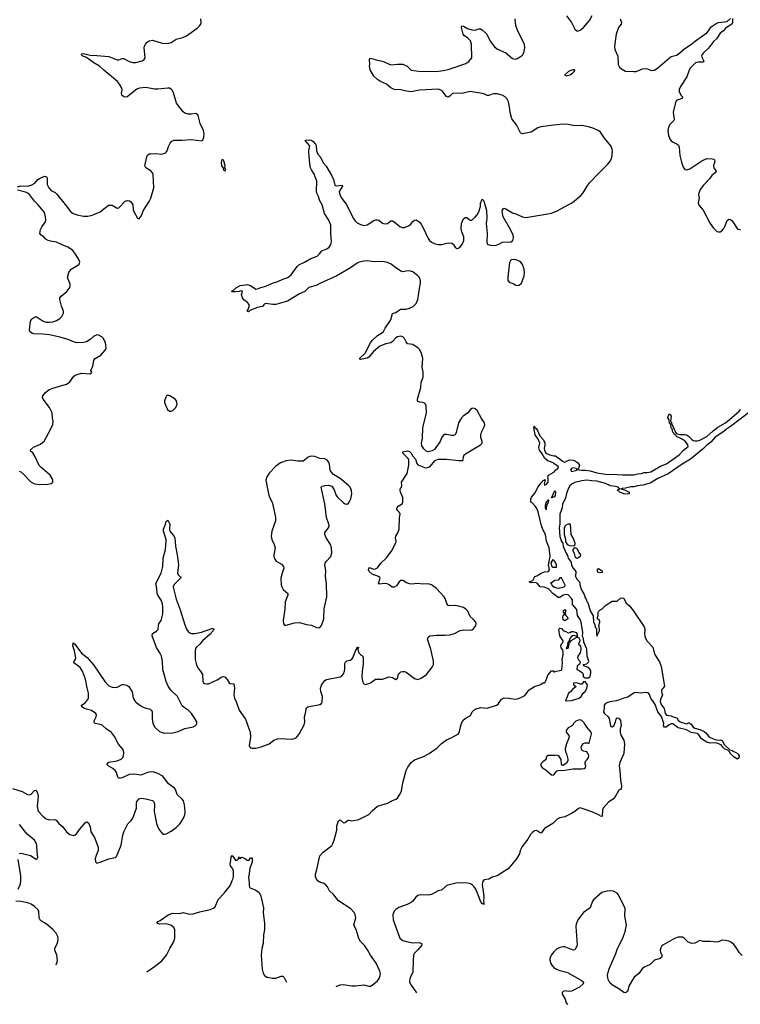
# Model space of a CAD drawing. Header units: inches. Extents: x 1174277 to 1307032, y 522670 to 678486.
# Tile 30 of 121: x 1243676 to 1252207, y 526428 to 538081. Entities that reach past the tile are written whole.
import ezdxf

# ---------------------------------------------------------------- set-up
doc = ezdxf.new("R2010")
doc.units = ezdxf.units.IN
doc.header["$MEASUREMENT"] = 0
for name, color, linetype in [('B2542', 7, 'Continuous'), ('B2543', 7, 'Continuous'), ('B2552', 7, 'Continuous'), ('B2553', 7, 'Continuous')]:
    doc.layers.add(name, color=color, linetype=linetype)

msp = doc.modelspace()

# ---------------------------------------------------------------- linework, layer by layer
at = {"layer": 'B2542', "color": 6}
for points, elevation in [([(1243590, 528982), (1243706, 528946), (1243770, 528912), (1243790, 528907), (1243810, 528917), (1243850, 528958), (1243870, 528963), (1243886, 528926), (1243895, 528890), (1243881, 528770), (1243889, 528730), (1243900, 528710), (1243950, 528655), (1243990, 528623), (1244030, 528612), (1244090, 528615), (1244109, 528609), (1244139, 528570), (1244187, 528530), (1244229, 528469), (1244270, 528438), (1244310, 528425), (1244330, 528429), (1244350, 528447), (1244384, 528496), (1244450, 528576), (1244470, 528587), (1244490, 528575), (1244510, 528530), (1244519, 528470), (1244561, 528401), (1244605, 528290), (1244606, 528250), (1244580, 528190), (1244570, 528150), (1244574, 528113), (1244590, 528097), (1244630, 528109), (1244730, 528150), (1244810, 528167), (1244822, 528178), (1244879, 528310), (1244897, 528430), (1244909, 528471), (1244957, 528563), (1244996, 528604), (1245014, 528630), (1245058, 528750), (1245058, 528810), (1245064, 528830), (1245090, 528859), (1245113, 528867), (1245170, 528861), (1245250, 528841), (1245264, 528824), (1245273, 528790), (1245268, 528710), (1245295, 528570), (1245310, 528525), (1245329, 528490), (1245370, 528444), (1245390, 528441), (1245410, 528446), (1245470, 528478), (1245530, 528521), (1245577, 528570), (1245616, 528630), (1245629, 528670), (1245633, 528710), (1245628, 528790), (1245616, 528836), (1245598, 528858), (1245541, 528910), (1245519, 528970), (1245508, 528988), (1245439, 529039), (1245369, 529130), (1245310, 529160), (1245265, 529175), (1245230, 529180), (1245190, 529172), (1245110, 529141), (1245034, 529154), (1244970, 529149), (1244890, 529110), (1244870, 529104), (1244850, 529104), (1244836, 529116), (1244823, 529170), (1244809, 529190), (1244778, 529218), (1244722, 529250), (1244707, 529267), (1244730, 529293), (1244830, 529309), (1244878, 529330), (1244896, 529350), (1244904, 529370), (1244909, 529410), (1244906, 529430), (1244895, 529450), (1244847, 529507), (1244798, 529598), (1244764, 529644), (1244699, 529690), (1244652, 529732), (1244630, 529741), (1244571, 529751), (1244561, 529761), (1244556, 529770), (1244560, 529790), (1244581, 529830), (1244586, 529850), (1244576, 529870), (1244524, 529904), (1244443, 529930), (1244412, 529950), (1244409, 529970), (1244450, 529997), (1244453, 530000)], 700), ([(1245057, 530000), (1245081, 529981), (1245130, 529950), (1245170, 529933), (1245210, 529926), (1245238, 529910), (1245246, 529890), (1245243, 529810), (1245254, 529750), (1245276, 529710), (1245330, 529658), (1245350, 529648), (1245390, 529638), (1245490, 529642), (1245550, 529659), (1245630, 529691), (1245728, 529712), (1245755, 529725), (1245765, 529735), (1245772, 529750), (1245771, 529770), (1245751, 529810), (1245708, 529870), (1245670, 529911), (1245622, 529942), (1245601, 529961), (1245581, 530000)], 700), ([(1246242, 530000), (1246247, 529990), (1246276, 529910), (1246350, 529802), (1246406, 529650), (1246410, 529590), (1246393, 529493), (1246398, 529478), (1246410, 529463), (1246430, 529458), (1246470, 529459), (1246535, 529475), (1246630, 529510), (1246686, 529554), (1246729, 529571), (1246770, 529573), (1246890, 529565), (1246930, 529573), (1246953, 529587), (1246990, 529633), (1247042, 529738), (1247050, 529770), (1247048, 529832), (1247064, 529890), (1247068, 529932), (1247088, 529950), (1247105, 529955), (1247230, 529978), (1247250, 529990), (1247254, 530000)], 700), ([(1247423, 526640), (1247470, 526657), (1247510, 526662), (1247610, 526647), (1247650, 526646), (1247750, 526657), (1247810, 526642), (1247830, 526644), (1247850, 526655), (1247910, 526708), (1247930, 526732), (1247945, 526770), (1247947, 526790), (1247941, 526821), (1247896, 526916), (1247830, 527010), (1247795, 527075), (1247761, 527121), (1247709, 527170), (1247690, 527207), (1247662, 527302), (1247633, 527370), (1247655, 527450), (1247648, 527490), (1247635, 527515), (1247597, 527557), (1247450, 527655), (1247390, 527729), (1247342, 527770), (1247318, 527818), (1247301, 527841), (1247270, 527861), (1247230, 527874), (1247210, 527886), (1247190, 527910), (1247177, 527937), (1247178, 527970), (1247195, 528025), (1247230, 528186), (1247270, 528230), (1247371, 528309), (1247385, 528330), (1247400, 528370), (1247429, 528489), (1247430, 528542), (1247450, 528598), (1247470, 528612), (1247510, 528578), (1247530, 528582), (1247555, 528605), (1247570, 528606), (1247610, 528598), (1247690, 528615), (1247810, 528674), (1247850, 528720), (1247910, 528775), (1248030, 528808), (1248082, 528838), (1248130, 528856), (1248149, 528870), (1248174, 528906), (1248196, 528950), (1248210, 529050), (1248250, 529194), (1248270, 529235), (1248310, 529290), (1248350, 529320), (1248450, 529357), (1248522, 529398), (1248618, 529462), (1248670, 529516), (1248730, 529560), (1248790, 529585), (1248869, 529631), (1248884, 529656), (1248898, 529730), (1248910, 529762), (1248927, 529790), (1248950, 529810), (1249013, 529847), (1249034, 529890), (1249070, 529923), (1249130, 529940), (1249210, 529932), (1249322, 529970), (1249339, 529981), (1249352, 530000)], 600), ([(1250000, 529373), (1249934, 529374), (1249921, 529370), (1249910, 529355), (1249908, 529332), (1249900, 529320), (1249870, 529300), (1249847, 529273), (1249845, 529250), (1249860, 529230), (1249910, 529198), (1249970, 529143), (1249990, 529139), (1250000, 529147)], 600), ([(1250000, 528582), (1249989, 528570), (1249889, 528511), (1249850, 528453), (1249830, 528460), (1249810, 528478), (1249790, 528487), (1249770, 528480), (1249750, 528465), (1249723, 528437), (1249690, 528384), (1249623, 528297), (1249602, 528250), (1249594, 528210), (1249558, 528150), (1249459, 528030), (1249330, 527949), (1249270, 527933), (1249230, 527911), (1249180, 527900), (1249163, 527890), (1249154, 527870), (1249152, 527848), (1249170, 527710), (1249165, 527645), (1249170, 527630), (1249170, 527608), (1249159, 527619), (1249150, 527619), (1249130, 527650), (1249105, 527725), (1249075, 527790), (1249057, 527817), (1249037, 527837), (1249013, 527853), (1248983, 527863), (1248854, 527866), (1248743, 527837), (1248718, 527822), (1248670, 527779), (1248630, 527772), (1248550, 527729), (1248510, 527722), (1248416, 527724), (1248390, 527718), (1248364, 527696), (1248332, 527650), (1248310, 527634), (1248263, 527610), (1248164, 527576), (1248128, 527552), (1248111, 527530), (1248095, 527490), (1248098, 527430), (1248175, 527210), (1248210, 527185), (1248270, 527166), (1248330, 527158), (1248410, 527159), (1248434, 527150), (1248438, 527130), (1248390, 527072), (1248350, 527033), (1248339, 527010), (1248333, 526947), (1248332, 526810), (1248299, 526741), (1248290, 526710), (1248292, 526690), (1248310, 526655), (1248373, 526565)], 600), ([(1243670, 528212), (1243690, 528216), (1243710, 528214), (1243804, 528190), (1243870, 528145), (1243882, 528150), (1243891, 528170), (1243881, 528230), (1243879, 528310), (1243870, 528341), (1243850, 528371), (1243763, 528443), (1243675, 528555)], 700), ([(1243659, 527790), (1243685, 527855), (1243689, 527891), (1243688, 527950), (1243658, 528142)], 700), ([(1245180, 526813), (1245270, 526875), (1245358, 526942), (1245415, 527010), (1245452, 527090), (1245498, 527162), (1245511, 527210), (1245512, 527310), (1245499, 527339), (1245465, 527365), (1245410, 527379), (1245330, 527378), (1245299, 527390), (1245314, 527410), (1245339, 527421), (1245432, 527488), (1245490, 527507), (1245570, 527505), (1245610, 527515), (1245690, 527496), (1245730, 527500), (1245810, 527524), (1245929, 527549), (1245970, 527567), (1245990, 527581), (1246027, 527670), (1246098, 527742), (1246159, 527821), (1246176, 527850), (1246190, 527894), (1246202, 527918), (1246208, 527950), (1246208, 528008), (1246196, 528036), (1246170, 528069), (1246169, 528090), (1246177, 528130), (1246179, 528170), (1246190, 528191), (1246230, 528134), (1246250, 528134), (1246266, 528150), (1246270, 528174), (1246278, 528158), (1246290, 528154), (1246296, 528164), (1246310, 528171), (1246350, 528151), (1246370, 528136), (1246388, 528132), (1246410, 528162), (1246430, 528162), (1246430, 528110), (1246399, 528041), (1246394, 527974), (1246383, 527930), (1246394, 527870), (1246391, 527830), (1246396, 527816), (1246406, 527806), (1246470, 527780), (1246510, 527750), (1246530, 527710), (1246561, 527570), (1246560, 527510), (1246575, 527390), (1246573, 527310), (1246564, 527250), (1246559, 527150), (1246541, 527090), (1246533, 527010), (1246546, 526846), (1246558, 526798), (1246576, 526770), (1246605, 526750), (1246670, 526737), (1246710, 526739), (1246770, 526762), (1246790, 526760), (1246805, 526745), (1246835, 526692)], 600), ([(1244102, 526894), (1244114, 526910), (1244123, 526950), (1244117, 527010), (1244092, 527070), (1244093, 527090), (1244123, 527157), (1244132, 527190), (1244128, 527230), (1244109, 527270), (1244070, 527312), (1244010, 527367), (1243970, 527394), (1243932, 527412), (1243922, 527422), (1243908, 527450), (1243902, 527530), (1243890, 527551), (1243850, 527586), (1243810, 527614), (1243771, 527631), (1243690, 527647), (1243630, 527648)], 700), ([(1250000, 527050), (1249969, 527010), (1249953, 526970), (1249952, 526950), (1249963, 526910), (1249975, 526890), (1249994, 526870), (1250000, 526866)], 700)]:
    msp.add_lwpolyline(points, dxfattribs=dict(at, elevation=elevation))
at = {"layer": 'B2543', "color": 6}
for points, elevation in [([(1243650, 536103), (1243690, 536115), (1243768, 536112), (1243810, 536122), (1243855, 536145), (1243890, 536190), (1243910, 536202), (1243970, 536229), (1243987, 536227), (1243997, 536217), (1244002, 536202), (1244000, 536130), (1244021, 536090), (1244050, 536060), (1244096, 536036), (1244117, 536017), (1244216, 535896), (1244278, 535810), (1244310, 535786), (1244356, 535770), (1244430, 535755), (1244482, 535758), (1244532, 535768), (1244630, 535807), (1244710, 535875), (1244730, 535885), (1244770, 535885), (1244830, 535851), (1244850, 535856), (1244926, 535934), (1244950, 535941), (1244976, 535936), (1244990, 535927), (1245005, 535910), (1245014, 535890), (1245021, 535830), (1245030, 535803), (1245070, 535731), (1245090, 535725), (1245117, 535763), (1245139, 535821), (1245210, 535930), (1245230, 535970), (1245265, 536090), (1245257, 536250), (1245250, 536269), (1245230, 536292), (1245170, 536330), (1245158, 536350), (1245181, 536459), (1245190, 536479), (1245208, 536492), (1245225, 536495), (1245290, 536499), (1245350, 536489), (1245397, 536503), (1245408, 536512), (1245421, 536530), (1245438, 536582), (1245459, 536621), (1245478, 536642), (1245506, 536654), (1245594, 536654), (1245710, 536663), (1245830, 536647), (1245843, 536657), (1245855, 536690), (1245858, 536730), (1245853, 536770), (1245811, 536851), (1245788, 536948), (1245780, 536960), (1245770, 536969), (1245752, 536972), (1245710, 536965), (1245670, 536964), (1245630, 536975), (1245610, 536990), (1245534, 537094), (1245497, 537217), (1245484, 537244), (1245470, 537259), (1245450, 537270), (1245430, 537273), (1245310, 537259), (1245270, 537261), (1245170, 537280), (1245094, 537270), (1245062, 537258), (1244950, 537168), (1244930, 537164), (1244910, 537167), (1244886, 537190), (1244882, 537210), (1244889, 537250), (1244885, 537270), (1244859, 537319), (1244835, 537350), (1244670, 537483), (1244621, 537530), (1244554, 537570), (1244496, 537616), (1244458, 537638), (1244425, 537650), (1244402, 537670), (1244410, 537678), (1244430, 537680), (1244510, 537660), (1244590, 537659), (1244730, 537644), (1244830, 537607), (1244850, 537606), (1244890, 537621), (1244910, 537623), (1244970, 537587), (1245016, 537576), (1245050, 537576), (1245126, 537594), (1245151, 537609), (1245162, 537630), (1245151, 537750), (1245154, 537770), (1245164, 537790), (1245186, 537814), (1245210, 537830), (1245250, 537839), (1245364, 537804), (1245430, 537800), (1245468, 537812), (1245530, 537852), (1245609, 537870), (1245650, 537889), (1245777, 537983), (1245806, 538010), (1245819, 538030), (1245824, 538050), (1245822, 538090)], 800), ([(1250000, 536835), (1249845, 536815), (1249810, 536803), (1249730, 536752), (1249630, 536731), (1249610, 536738), (1249604, 536744), (1249559, 536839), (1249504, 536910), (1249482, 536982), (1249474, 537050), (1249461, 537110), (1249445, 537150), (1249424, 537170), (1249388, 537188), (1249330, 537204), (1249290, 537205), (1249270, 537202), (1249230, 537185), (1249210, 537184), (1249170, 537204), (1249150, 537209), (1249010, 537230), (1248910, 537207), (1248810, 537212), (1248796, 537204), (1248770, 537175), (1248750, 537165), (1248730, 537173), (1248679, 537239), (1248653, 537253), (1248630, 537258), (1248410, 537249), (1248330, 537230), (1248310, 537229), (1248255, 537235), (1248190, 537252), (1248110, 537256), (1248070, 537276), (1248017, 537317), (1247947, 537350), (1247910, 537374), (1247870, 537415), (1247826, 537490), (1247816, 537530), (1247820, 537550), (1247819, 537610), (1247830, 537626), (1247910, 537602), (1247970, 537589), (1248070, 537546), (1248150, 537557), (1248210, 537554), (1248264, 537530), (1248310, 537486), (1248428, 537468), (1248510, 537474), (1248610, 537468), (1248690, 537480), (1248750, 537492), (1248958, 537562), (1248995, 537585), (1249028, 537630), (1249026, 537790), (1249013, 537833), (1248983, 537863), (1248941, 537890), (1248926, 537910), (1248908, 537990), (1248912, 538008), (1248930, 538006), (1248979, 537979), (1249030, 537961), (1249070, 537959), (1249110, 537975), (1249130, 537973), (1249150, 537961), (1249205, 537910), (1249247, 537827), (1249272, 537790), (1249299, 537759), (1249334, 537734), (1249432, 537690), (1249510, 537621), (1249545, 537615), (1249570, 537622), (1249630, 537663), (1249645, 537690), (1249657, 537750), (1249653, 537790), (1249577, 537937), (1249550, 538010), (1249542, 538090)], 700), ([(1247254, 530000), (1247256, 530004), (1247259, 530070), (1247242, 530130), (1247239, 530170), (1247250, 530207), (1247263, 530230), (1247290, 530261), (1247310, 530271), (1247470, 530305), (1247490, 530316), (1247510, 530339), (1247523, 530370), (1247527, 530393), (1247526, 530450), (1247530, 530475), (1247550, 530495), (1247590, 530501), (1247610, 530515), (1247623, 530537), (1247650, 530611), (1247666, 530634), (1247670, 530656), (1247677, 530657), (1247685, 530650), (1247680, 530630), (1247682, 530610), (1247691, 530590), (1247709, 530569), (1247733, 530553), (1247741, 530530), (1247744, 530456), (1247729, 530370), (1247726, 530306), (1247733, 530253), (1247750, 530220), (1247770, 530215), (1247810, 530224), (1247830, 530233), (1247890, 530276), (1247970, 530278), (1248050, 530303), (1248090, 530296), (1248130, 530274), (1248150, 530290), (1248161, 530330), (1248172, 530348), (1248190, 530362), (1248210, 530369), (1248230, 530367), (1248250, 530358), (1248350, 530284), (1248390, 530273), (1248430, 530287), (1248493, 530330), (1248560, 530420), (1248573, 530450), (1248574, 530490), (1248544, 530630), (1248504, 530750), (1248510, 530774), (1248531, 530789), (1248610, 530799), (1248710, 530797), (1248770, 530802), (1248823, 530817), (1248890, 530851), (1248930, 530861), (1249010, 530856), (1249030, 530859), (1249050, 530873), (1249076, 530910), (1249082, 530930), (1249078, 530950), (1249050, 530984), (1249010, 531018), (1248980, 531080), (1248963, 531103), (1248930, 531123), (1248870, 531142), (1248830, 531148), (1248770, 531143), (1248748, 531148), (1248731, 531171), (1248714, 531230), (1248703, 531250), (1248609, 531349), (1248550, 531393), (1248510, 531405), (1248450, 531401), (1248390, 531410), (1248310, 531401), (1248290, 531403), (1248256, 531416), (1248210, 531446), (1248190, 531444), (1248170, 531427), (1248137, 531383), (1248110, 531365), (1248087, 531367), (1248070, 531376), (1248050, 531394), (1248026, 531406), (1247990, 531407), (1247930, 531399), (1247923, 531410), (1247943, 531470), (1247938, 531478), (1247922, 531490), (1247850, 531518), (1247815, 531550), (1247805, 531570), (1247810, 531596), (1247830, 531594), (1247845, 531585), (1247870, 531579), (1247890, 531582), (1247910, 531595), (1247951, 531649), (1248015, 531710), (1248077, 531790), (1248130, 531890), (1248134, 531910), (1248124, 531950), (1248128, 531970), (1248154, 532010), (1248169, 532050), (1248174, 532190), (1248180, 532230), (1248173, 532250), (1248153, 532270), (1248141, 532290), (1248144, 532310), (1248157, 532323), (1248205, 532350), (1248213, 532370), (1248212, 532428), (1248184, 532490), (1248181, 532519), (1248184, 532536), (1248196, 532550), (1248200, 532570), (1248197, 532610), (1248262, 532710), (1248281, 532810), (1248282, 532870), (1248275, 532890), (1248210, 532950), (1248211, 532969), (1248270, 532977), (1248290, 532970), (1248310, 532950), (1248330, 532916), (1248361, 532881), (1248378, 532830), (1248390, 532812), (1248470, 532780), (1248490, 532777), (1248530, 532788), (1248596, 532864), (1248630, 532880), (1248730, 532882), (1248875, 532865), (1248916, 532864), (1248927, 532873), (1248931, 532910), (1248940, 532930), (1248955, 532945), (1249133, 533050), (1249151, 533070), (1249151, 533090), (1249137, 533137), (1249134, 533170), (1249142, 533198), (1249180, 533270), (1249183, 533290), (1249179, 533310), (1249142, 533362), (1249090, 533458), (1249070, 533476), (1249050, 533482), (1249030, 533478), (1249013, 533467), (1248983, 533430), (1248925, 533390), (1248905, 533370), (1248869, 533311), (1248844, 533196), (1248831, 533169), (1248810, 533159), (1248790, 533159), (1248727, 533173), (1248710, 533171), (1248690, 533160), (1248670, 533132), (1248654, 533090), (1248603, 533017), (1248585, 532995), (1248561, 532979), (1248510, 532967), (1248490, 532974), (1248462, 533002), (1248438, 533038), (1248432, 533070), (1248444, 533130), (1248447, 533250), (1248492, 533428), (1248490, 533510), (1248482, 533530), (1248470, 533543), (1248449, 533551), (1248413, 533553), (1248390, 533564), (1248385, 533570), (1248384, 533590), (1248424, 533730), (1248429, 533791), (1248452, 533850), (1248452, 533910), (1248441, 533970), (1248450, 534070), (1248434, 534130), (1248414, 534174), (1248393, 534193), (1248330, 534237), (1248267, 534247), (1248250, 534267), (1248230, 534310), (1248210, 534327), (1248190, 534334), (1248150, 534330), (1248130, 534317), (1248090, 534274), (1248070, 534259), (1248010, 534244), (1247941, 534219), (1247865, 534155), (1247810, 534089), (1247790, 534076), (1247710, 534061), (1247702, 534062), (1247698, 534070), (1247765, 534135), (1247830, 534258), (1247850, 534284), (1247910, 534343), (1247961, 534370), (1247983, 534390), (1248003, 534430), (1248069, 534530), (1248090, 534604), (1248130, 534617), (1248171, 534649), (1248190, 534654), (1248250, 534654), (1248290, 534668), (1248333, 534687), (1248370, 534722), (1248390, 534770), (1248421, 534970), (1248421, 534990), (1248408, 535030), (1248391, 535051), (1248330, 535098), (1248288, 535108), (1248250, 535107), (1248210, 535099), (1248190, 535104), (1248115, 535155), (1248075, 535190), (1248029, 535209), (1247970, 535219), (1247870, 535216), (1247790, 535229), (1247750, 535225), (1247693, 535210), (1247670, 535199), (1247594, 535146), (1247430, 535050), (1247236, 534964), (1247185, 534935), (1247099, 534910), (1247050, 534865), (1246990, 534837), (1246847, 534750), (1246710, 534711), (1246671, 534711), (1246590, 534722), (1246570, 534713), (1246550, 534688), (1246490, 534676), (1246401, 534639), (1246385, 534625), (1246370, 534630), (1246378, 534642), (1246394, 534686), (1246391, 534710), (1246373, 534733), (1246330, 534765), (1246314, 534790), (1246303, 534830), (1246313, 534870), (1246290, 534874), (1246274, 534866), (1246230, 534859), (1246190, 534862), (1246183, 534870), (1246202, 534878), (1246243, 534910), (1246286, 534934), (1246350, 534945), (1246370, 534946), (1246410, 534934), (1246470, 534893), (1246490, 534898), (1246530, 534913), (1246590, 534927), (1246670, 534963), (1246730, 534983), (1246790, 535012), (1246850, 535032), (1246890, 535062), (1246961, 535159), (1246981, 535179), (1247049, 535211), (1247123, 535257), (1247196, 535284), (1247226, 535310), (1247253, 535347), (1247314, 535370), (1247340, 535390), (1247361, 535419), (1247367, 535453), (1247359, 535550), (1247359, 535650), (1247336, 535710), (1247286, 535786), (1247257, 535890), (1247226, 535946), (1247213, 535990), (1247193, 536030), (1247189, 536050), (1247195, 536175), (1247169, 536229), (1247167, 536250), (1247130, 536303), (1247119, 536330), (1247110, 536370), (1247104, 536470), (1247098, 536510), (1247097, 536530), (1247108, 536570), (1247109, 536590), (1247057, 536650), (1247065, 536655), (1247110, 536660), (1247130, 536654), (1247150, 536641), (1247176, 536610), (1247185, 536590), (1247191, 536530), (1247205, 536490), (1247236, 536456), (1247267, 536387), (1247306, 536346), (1247372, 536232), (1247391, 536190), (1247405, 536125), (1247410, 536120), (1247430, 536116), (1247490, 536122), (1247497, 536117), (1247497, 536110), (1247459, 536050), (1247466, 536010), (1247490, 535965), (1247539, 535899), (1247627, 535727), (1247644, 535704), (1247670, 535678), (1247710, 535656), (1247755, 535645), (1247790, 535653), (1247870, 535703), (1247891, 535711), (1247910, 535713), (1247928, 535708), (1247970, 535673), (1247990, 535667), (1248030, 535671), (1248070, 535699), (1248090, 535699), (1248110, 535690), (1248175, 535635), (1248203, 535623), (1248230, 535621), (1248279, 535641), (1248301, 535659), (1248330, 535694), (1248350, 535709), (1248370, 535713), (1248404, 535690), (1248430, 535661), (1248450, 535627), (1248511, 535490), (1248527, 535470), (1248553, 535450), (1248593, 535430), (1248630, 535419), (1248670, 535421), (1248750, 535439), (1248790, 535436), (1248806, 535426), (1248830, 535388), (1248850, 535373), (1248870, 535376), (1248890, 535393), (1248920, 535430), (1248936, 535470), (1248935, 535510), (1248909, 535569), (1248903, 535610), (1248906, 535670), (1248923, 535710), (1248930, 535723), (1248950, 535742), (1248970, 535741), (1249010, 535710), (1249030, 535710), (1249070, 535744), (1249092, 535770), (1249110, 535808), (1249130, 535870), (1249130, 535910), (1249150, 535957), (1249170, 535936), (1249203, 535823), (1249208, 535732), (1249199, 535670), (1249211, 535550), (1249205, 535450), (1249210, 535430), (1249222, 535422), (1249250, 535412), (1249306, 535410), (1249341, 535419), (1249390, 535450), (1249490, 535453), (1249510, 535463), (1249519, 535481), (1249522, 535510), (1249517, 535530), (1249492, 535590), (1249401, 535750), (1249387, 535810), (1249390, 535830), (1249398, 535842), (1249410, 535850), (1249430, 535843), (1249510, 535795), (1249550, 535785), (1249629, 535749), (1249670, 535742), (1249930, 535782), (1249970, 535791), (1250000, 535803)], 700), ([(1243670, 532740), (1243690, 532730), (1243730, 532696), (1243790, 532627), (1243811, 532610), (1243856, 532590), (1243910, 532580), (1244010, 532584), (1244050, 532594), (1244069, 532610), (1244069, 532630), (1244062, 532650), (1244035, 532690), (1243925, 532785), (1243907, 532807), (1243856, 532916), (1243830, 532954), (1243809, 532970), (1243805, 532990), (1243838, 533022), (1243922, 533058), (1243965, 533095), (1244040, 533230), (1244068, 533292), (1244073, 533330), (1244063, 533370), (1244061, 533430), (1244030, 533490), (1243952, 533590), (1243947, 533610), (1243950, 533630), (1243980, 533670), (1244007, 533693), (1244030, 533704), (1244070, 533721), (1244230, 533767), (1244250, 533779), (1244270, 533796), (1244316, 533864), (1244341, 533879), (1244410, 533897), (1244509, 533891), (1244522, 533898), (1244529, 533910), (1244519, 533930), (1244524, 533950), (1244543, 533977), (1244554, 534050), (1244570, 534070), (1244635, 534110), (1244689, 534170), (1244698, 534190), (1244696, 534230), (1244690, 534258), (1244667, 534307), (1244649, 534330), (1244610, 534349), (1244590, 534350), (1244550, 534331), (1244510, 534298), (1244465, 534270), (1244430, 534262), (1244350, 534259), (1244295, 534275), (1244250, 534298), (1244150, 534325), (1244029, 534351), (1243950, 534361), (1243843, 534363), (1243820, 534370), (1243796, 534390), (1243790, 534410), (1243805, 534515), (1243818, 534542), (1243842, 534558), (1243870, 534568), (1243952, 534512), (1243990, 534502), (1244030, 534500), (1244070, 534507), (1244110, 534523), (1244150, 534546), (1244175, 534570), (1244194, 534610), (1244195, 534630), (1244171, 534690), (1244152, 534770), (1244152, 534790), (1244166, 534810), (1244235, 534865), (1244268, 534912), (1244274, 534930), (1244273, 534950), (1244242, 535030), (1244257, 535090), (1244286, 535130), (1244363, 535177), (1244378, 535190), (1244388, 535210), (1244372, 535250), (1244330, 535318), (1244303, 535350), (1244279, 535370), (1244247, 535390), (1244177, 535417), (1244110, 535450), (1244040, 535460), (1244012, 535470), (1243985, 535485), (1243960, 535510), (1243930, 535530), (1243916, 535550), (1243923, 535597), (1243937, 535630), (1243980, 535690), (1243986, 535710), (1243983, 535750), (1243970, 535798), (1243896, 535890), (1243850, 535934), (1243790, 536013), (1243757, 536037), (1243730, 536046), (1243650, 536065)], 800), ([(1250000, 532829), (1249990, 532837), (1249930, 532862), (1249892, 532890), (1249863, 532943), (1249830, 532987), (1249823, 533017), (1249832, 533070), (1249816, 533116), (1249779, 533170), (1249763, 533257), (1249766, 533270), (1249770, 533270), (1249775, 533255), (1249790, 533242), (1249810, 533210), (1249835, 533155), (1249876, 533110), (1249892, 533070), (1249893, 533047), (1249885, 533010), (1249888, 532988), (1249906, 532950), (1249952, 532930), (1250000, 532921)], 600), ([(1250000, 531281), (1249989, 531289), (1249940, 531340), (1249915, 531355), (1249885, 531365), (1249838, 531370), (1249807, 531407), (1249790, 531416), (1249750, 531422), (1249730, 531417), (1249709, 531430), (1249750, 531446), (1249775, 531490), (1249800, 531500), (1249850, 531533), (1249890, 531547), (1249930, 531552), (1249940, 531560), (1249948, 531570), (1249935, 531630), (1249957, 531730), (1249946, 531830), (1249912, 531910), (1249901, 531990), (1249870, 532046), (1249855, 532090), (1249816, 532256), (1249798, 532298), (1249782, 532322), (1249742, 532362), (1249727, 532370), (1249726, 532410), (1249735, 532430), (1249777, 532483), (1249810, 532548), (1249850, 532601), (1249866, 532614), (1249870, 532627), (1249888, 532632), (1249890, 532638), (1249896, 532636), (1249887, 532590), (1249890, 532574), (1249910, 532579), (1249931, 532610), (1249934, 532654), (1249928, 532670), (1249938, 532690), (1250000, 532728)], 600), ([(1250000, 532488), (1249990, 532469), (1249981, 532441), (1249984, 532436), (1249976, 532436), (1249968, 532428), (1249970, 532425), (1249972, 532428), (1249990, 532429), (1250000, 532434)], 600), ([(1245581, 530000), (1245545, 530070), (1245466, 530146), (1245432, 530192), (1245411, 530249), (1245371, 530390), (1245366, 530490), (1245353, 530550), (1245335, 530590), (1245297, 530650), (1245246, 530790), (1245250, 530816), (1245296, 530844), (1245315, 530865), (1245318, 530910), (1245324, 530930), (1245351, 530970), (1245369, 531050), (1245371, 531129), (1245365, 531170), (1245350, 531210), (1245310, 531270), (1245302, 531290), (1245300, 531350), (1245288, 531410), (1245350, 531530), (1245372, 531608), (1245375, 531710), (1245403, 531810), (1245410, 531910), (1245409, 531931), (1245377, 532030), (1245377, 532050), (1245402, 532110), (1245410, 532142), (1245430, 532159), (1245454, 532110), (1245449, 532050), (1245454, 532030), (1245497, 531977), (1245511, 531950), (1245520, 531850), (1245542, 531750), (1245555, 531630), (1245546, 531530), (1245552, 531510), (1245570, 531493), (1245580, 531490), (1245582, 531482), (1245581, 531470), (1245503, 531397), (1245494, 531370), (1245495, 531350), (1245530, 531222), (1245577, 531097), (1245630, 530919), (1245651, 530870), (1245670, 530841), (1245690, 530823), (1245710, 530817), (1245750, 530818), (1245830, 530833), (1245950, 530876), (1245970, 530875), (1245975, 530870), (1245966, 530850), (1245932, 530810), (1245840, 530730), (1245810, 530692), (1245764, 530650), (1245759, 530641), (1245752, 530610), (1245754, 530510), (1245770, 530445), (1245790, 530402), (1245817, 530370), (1245841, 530330), (1245843, 530250), (1245853, 530233), (1245865, 530225), (1245890, 530220), (1245910, 530223), (1246012, 530268), (1246070, 530306), (1246090, 530310), (1246110, 530299), (1246134, 530274), (1246154, 530234), (1246166, 530226), (1246210, 530223), (1246217, 530170), (1246210, 530090), (1246218, 530050), (1246242, 530000)], 700), ([(1250000, 531680), (1249988, 531692), (1249965, 531655), (1249973, 531613), (1249990, 531601), (1250000, 531601)], 600), ([(1250000, 531438), (1249962, 531410), (1249970, 531405), (1249976, 531390), (1250000, 531371)], 600), ([(1244453, 530000), (1244480, 530030), (1244490, 530048), (1244489, 530110), (1244473, 530173), (1244456, 530276), (1244421, 530370), (1244393, 530413), (1244317, 530470), (1244319, 530490), (1244338, 530510), (1244339, 530530), (1244324, 530610), (1244303, 530670), (1244310, 530706), (1244330, 530692), (1244406, 530586), (1244474, 530534), (1244548, 530448), (1244682, 530250), (1244730, 530197), (1244770, 530181), (1244810, 530178), (1244830, 530182), (1244890, 530212), (1244910, 530214), (1244944, 530204), (1244969, 530189), (1245006, 530126), (1245018, 530050), (1245045, 530010), (1245057, 530000)], 700), ([(1249352, 530000), (1249381, 530039), (1249410, 530056), (1249467, 530053), (1249542, 530038), (1249570, 530043), (1249610, 530060), (1249656, 530084), (1249708, 530150), (1249770, 530190), (1249845, 530215), (1249870, 530234), (1249886, 530234), (1249897, 530243), (1249905, 530255), (1249915, 530290), (1249930, 530322), (1249970, 530374), (1249990, 530374), (1250000, 530364)], 600)]:
    msp.add_lwpolyline(points, dxfattribs=dict(at, elevation=elevation))
for points, elevation in [([(1246070, 536426), (1246061, 536390), (1246066, 536350), (1246085, 536325), (1246090, 536302), (1246110, 536294), (1246115, 536310), (1246106, 536330), (1246108, 536350), (1246094, 536410), (1246090, 536418)], 800), ([(1249530, 535243), (1249500, 535240), (1249486, 535233), (1249473, 535207), (1249453, 535033), (1249454, 534994), (1249470, 534976), (1249519, 534959), (1249550, 534940), (1249570, 534934), (1249590, 534938), (1249616, 534964), (1249650, 535050), (1249654, 535090), (1249650, 535130), (1249630, 535184), (1249610, 535210), (1249590, 535223), (1249550, 535240)], 700), ([(1245430, 533636), (1245414, 533630), (1245405, 533615), (1245392, 533572), (1245392, 533550), (1245405, 533510), (1245427, 533467), (1245450, 533450), (1245470, 533449), (1245490, 533455), (1245524, 533490), (1245541, 533530), (1245538, 533550), (1245533, 533570), (1245515, 533590), (1245454, 533630)], 800), ([(1247130, 532914), (1247110, 532911), (1247090, 532902), (1247030, 532858), (1246970, 532857), (1246890, 532869), (1246830, 532859), (1246765, 532835), (1246710, 532799), (1246630, 532715), (1246600, 532670), (1246590, 532630), (1246621, 532470), (1246634, 532430), (1246665, 532370), (1246690, 532270), (1246705, 532190), (1246704, 532150), (1246662, 532030), (1246654, 531970), (1246659, 531930), (1246690, 531870), (1246701, 531830), (1246684, 531750), (1246685, 531730), (1246696, 531696), (1246713, 531673), (1246777, 531637), (1246800, 531610), (1246802, 531590), (1246782, 531530), (1246769, 531470), (1246772, 531392), (1246778, 531370), (1246797, 531337), (1246849, 531289), (1246849, 531269), (1246820, 531190), (1246816, 531104), (1246796, 530970), (1246799, 530930), (1246810, 530916), (1246830, 530916), (1246930, 530945), (1246988, 530948), (1247070, 530922), (1247130, 530916), (1247190, 530887), (1247210, 530883), (1247230, 530888), (1247250, 530913), (1247277, 530990), (1247279, 531110), (1247314, 531250), (1247310, 531410), (1247297, 531490), (1247302, 531562), (1247287, 531630), (1247291, 531650), (1247304, 531670), (1247361, 531730), (1247373, 531770), (1247369, 531830), (1247357, 531870), (1247305, 531950), (1247288, 531990), (1247287, 532013), (1247332, 532068), (1247339, 532090), (1247337, 532110), (1247309, 532190), (1247287, 532353), (1247246, 532550), (1247258, 532562), (1247290, 532570), (1247333, 532573), (1247370, 532561), (1247398, 532518), (1247424, 532450), (1247437, 532430), (1247510, 532363), (1247530, 532353), (1247551, 532349), (1247570, 532358), (1247578, 532370), (1247597, 532410), (1247609, 532470), (1247605, 532510), (1247587, 532547), (1247570, 532568), (1247470, 532651), (1247390, 532700), (1247362, 532730), (1247352, 532750), (1247343, 532823), (1247333, 532850), (1247317, 532870), (1247290, 532885), (1247230, 532890), (1247170, 532911)], 800), ([(1249936, 532396), (1249930, 532394), (1249922, 532378), (1249910, 532371), (1249897, 532330), (1249897, 532310), (1249910, 532282), (1249922, 532338), (1249937, 532377), (1249935, 532385), (1249943, 532390)], 600)]:
    msp.add_lwpolyline(points, close=True, dxfattribs=dict(at, elevation=elevation))
at = {"layer": 'B2552', "color": 6}
for points, elevation in [([(1250637, 530000), (1250610, 529990), (1250594, 529970), (1250594, 529930), (1250587, 529890), (1250599, 529870), (1250642, 529830), (1250656, 529810), (1250669, 529729), (1250676, 529716), (1250690, 529711), (1250710, 529725), (1250730, 529770), (1250738, 529802), (1250750, 529819), (1250770, 529815), (1250790, 529786), (1250797, 529730), (1250785, 529690), (1250784, 529650), (1250794, 529614), (1250830, 529553), (1250837, 529510), (1250830, 529395), (1250781, 529290), (1250772, 529250), (1250782, 529190), (1250787, 529087), (1250799, 529010), (1250796, 528984), (1250788, 528972), (1250770, 528963), (1250714, 528866), (1250650, 528826), (1250582, 528750), (1250575, 528730), (1250571, 528650), (1250550, 528655), (1250543, 528663), (1250463, 528703), (1250310, 528752), (1250290, 528745), (1250250, 528712), (1250210, 528687), (1250130, 528649), (1250070, 528636), (1250039, 528621), (1250000, 528582)], 600), ([(1251263, 530000), (1251270, 529977), (1251304, 529930), (1251317, 529870), (1251335, 529850), (1251390, 529842), (1251411, 529830), (1251457, 529817), (1251473, 529790), (1251495, 529770), (1251570, 529747), (1251583, 529750), (1251590, 529761), (1251600, 529760), (1251624, 529744), (1251650, 529709), (1251670, 529697), (1251730, 529679), (1251778, 529658), (1251800, 529640), (1251830, 529600), (1251850, 529585), (1251910, 529562), (1251950, 529556), (1251970, 529558), (1251991, 529551), (1252020, 529500), (1252082, 529442), (1252110, 529433), (1252123, 529423), (1252170, 529401), (1252183, 529390), (1252192, 529370), (1252190, 529349), (1252183, 529337), (1252170, 529330), (1252130, 529359), (1252097, 529390), (1252078, 529418), (1252058, 529438), (1252024, 529450), (1252001, 529470), (1251979, 529499), (1251930, 529519), (1251902, 529522), (1251850, 529519), (1251810, 529529), (1251747, 529570), (1251718, 529618), (1251695, 529635), (1251625, 529645), (1251570, 529678), (1251470, 529702), (1251410, 529746), (1251390, 529746), (1251364, 529736), (1251331, 529710), (1251309, 529710), (1251296, 529730), (1251301, 529750), (1251273, 529833), (1251231, 529890), (1251198, 529978), (1251184, 530000)], 600), ([(1250000, 529147), (1250004, 529150), (1250030, 529186), (1250050, 529195), (1250130, 529198), (1250223, 529217), (1250330, 529214), (1250360, 529220), (1250375, 529230), (1250380, 529250), (1250371, 529270), (1250369, 529290), (1250377, 529310), (1250394, 529326), (1250409, 529350), (1250412, 529372), (1250408, 529390), (1250390, 529418), (1250350, 529423), (1250334, 529434), (1250326, 529450), (1250325, 529470), (1250331, 529490), (1250350, 529515), (1250370, 529523), (1250402, 529522), (1250410, 529518), (1250419, 529521), (1250444, 529630), (1250443, 529650), (1250391, 529710), (1250359, 529759), (1250330, 529788), (1250310, 529794), (1250292, 529792), (1250260, 529780), (1250231, 529750), (1250219, 529730), (1250170, 529701), (1250145, 529670), (1250146, 529650), (1250176, 529610), (1250183, 529590), (1250149, 529511), (1250134, 529454), (1250137, 529417), (1250150, 529392), (1250165, 529330), (1250164, 529310), (1250150, 529281), (1250110, 529256), (1250099, 529259), (1250089, 529270), (1250085, 529325), (1250058, 529370), (1250030, 529379), (1250010, 529373), (1250000, 529373)], 600), ([(1252230, 527005), (1252196, 527036), (1252159, 527099), (1252130, 527136), (1252090, 527168), (1252070, 527177), (1252030, 527185), (1251990, 527186), (1251950, 527167), (1251930, 527163), (1251850, 527173), (1251773, 527173), (1251730, 527184), (1251710, 527177), (1251696, 527164), (1251670, 527151), (1251632, 527148), (1251590, 527164), (1251548, 527208), (1251522, 527222), (1251505, 527225), (1251470, 527223), (1251430, 527208), (1251291, 527130), (1251280, 527120), (1251265, 527095), (1251260, 527070), (1251264, 527044), (1251277, 527010), (1251280, 526990), (1251276, 526984), (1251257, 526970), (1251191, 526949), (1251140, 526900), (1251070, 526870), (1251044, 526850), (1251006, 526794), (1250951, 526750), (1250930, 526718), (1250890, 526650), (1250870, 526581), (1250850, 526566), (1250830, 526568), (1250770, 526611), (1250695, 526655), (1250664, 526684), (1250642, 526722), (1250634, 526770), (1250641, 526810), (1250655, 526850), (1250733, 527030), (1250754, 527090), (1250817, 527210), (1250846, 527290), (1250859, 527370), (1250841, 527470), (1250843, 527563), (1250765, 527725), (1250750, 527745), (1250707, 527767), (1250670, 527771), (1250630, 527768), (1250567, 527750), (1250474, 527670), (1250459, 527650), (1250429, 527570), (1250350, 527516), (1250282, 527430), (1250264, 527376), (1250261, 527350), (1250275, 527130), (1250256, 527084), (1250245, 527075), (1250230, 527071), (1250130, 527107), (1250110, 527109), (1250070, 527102), (1250030, 527081), (1250010, 527063), (1250000, 527050)], 700), ([(1250000, 526866), (1250030, 526846), (1250070, 526827), (1250149, 526809), (1250170, 526801), (1250328, 526710), (1250350, 526690), (1250348, 526670), (1250302, 526630), (1250210, 526583), (1250170, 526579), (1250130, 526587), (1250110, 526581), (1250097, 526570), (1250097, 526550), (1250133, 526490), (1250147, 526447), (1250160, 526428)], 700)]:
    msp.add_lwpolyline(points, dxfattribs=dict(at, elevation=elevation))
at = {"layer": 'B2553', "color": 6}
for points, elevation in [([(1250150, 538126), (1250209, 538050), (1250248, 537968), (1250270, 537949), (1250290, 537949), (1250310, 537956), (1250350, 537988), (1250420, 538070), (1250455, 538130)], 700), ([(1250784, 538090), (1250800, 538050), (1250795, 538030), (1250767, 537990), (1250739, 537910), (1250716, 537770), (1250721, 537730), (1250757, 537650), (1250761, 537550), (1250778, 537518), (1250799, 537499), (1250850, 537473), (1250947, 537467), (1250973, 537470), (1251050, 537499), (1251085, 537505), (1251110, 537500), (1251150, 537480), (1251190, 537486), (1251230, 537512), (1251370, 537632), (1251390, 537645), (1251450, 537661), (1251470, 537672), (1251550, 537741), (1251617, 537783), (1251675, 537830), (1251810, 537927), (1251830, 537948), (1251863, 537997), (1251923, 538037), (1251950, 538049), (1252050, 538060), (1252090, 538096)], 700), ([(1252115, 538095), (1252114, 538050), (1252106, 538030), (1252030, 537980), (1252007, 537950), (1251970, 537921), (1251926, 537854), (1251890, 537825), (1251830, 537743), (1251770, 537689), (1251756, 537670), (1251749, 537649), (1251754, 537630), (1251776, 537590), (1251775, 537585), (1251762, 537578), (1251710, 537578), (1251678, 537570), (1251618, 537510), (1251606, 537494), (1251576, 537404), (1251500, 537290), (1251484, 537256), (1251483, 537230), (1251490, 537210), (1251506, 537186), (1251524, 537170), (1251518, 537150), (1251454, 537130), (1251445, 537115), (1251414, 536990), (1251416, 536950), (1251425, 536910), (1251423, 536897), (1251420, 536890), (1251376, 536844), (1251359, 536810), (1251351, 536769), (1251357, 536710), (1251372, 536672), (1251390, 536648), (1251411, 536631), (1251461, 536610), (1251475, 536595), (1251483, 536570), (1251493, 536473), (1251510, 536396), (1251530, 536337), (1251550, 536310), (1251570, 536303), (1251610, 536317), (1251750, 536412), (1251810, 536438), (1251875, 536435), (1251892, 536432), (1251903, 536423), (1251907, 536407), (1251889, 536350), (1251895, 536330), (1251921, 536290), (1251911, 536270), (1251870, 536238), (1251841, 536199), (1251770, 536124), (1251732, 536070), (1251716, 536030), (1251714, 536010), (1251721, 535970), (1251709, 535910), (1251721, 535881), (1251766, 535826), (1251850, 535669), (1251890, 535615), (1251930, 535576), (1251950, 535569), (1251970, 535572), (1251990, 535584), (1252011, 535609), (1252025, 535635), (1252050, 535704), (1252070, 535721), (1252090, 535717), (1252110, 535699), (1252170, 535612), (1252183, 535603), (1252210, 535599)], 700), ([(1250000, 535803), (1250030, 535814), (1250222, 535918), (1250319, 536001), (1250347, 536033), (1250393, 536110), (1250422, 536150), (1250533, 536267), (1250639, 536370), (1250672, 536410), (1250687, 536450), (1250693, 536527), (1250691, 536550), (1250675, 536590), (1250601, 536681), (1250552, 536750), (1250525, 536770), (1250475, 536795), (1250410, 536814), (1250330, 536830), (1250250, 536825), (1250150, 536845), (1250070, 536843), (1250000, 536835)], 700), ([(1250000, 532921), (1250018, 532918), (1250110, 532851), (1250130, 532844), (1250158, 532862), (1250190, 532871), (1250227, 532867), (1250255, 532855), (1250280, 532840), (1250302, 532810), (1250297, 532783), (1250290, 532773), (1250281, 532770), (1250283, 532763), (1250290, 532763), (1250295, 532755), (1250330, 532750), (1250370, 532752), (1250430, 532743), (1250510, 532718), (1250610, 532703), (1250750, 532699), (1250813, 532693), (1250947, 532693), (1250995, 532705), (1251037, 532710), (1251070, 532723), (1251110, 532723), (1251147, 532730), (1251264, 532796), (1251333, 532827), (1251485, 532930), (1251535, 532985), (1251589, 533030), (1251587, 533050), (1251553, 533093), (1251518, 533118), (1251451, 533150), (1251443, 533163), (1251430, 533170), (1251424, 533184), (1251410, 533198), (1251399, 533239), (1251390, 533253), (1251384, 533284), (1251379, 533299), (1251370, 533307), (1251364, 533344), (1251350, 533369), (1251355, 533390), (1251370, 533416), (1251381, 533410), (1251388, 533390), (1251381, 533330), (1251390, 533321), (1251401, 533281), (1251410, 533271), (1251439, 533199), (1251448, 533188), (1251460, 533180), (1251490, 533174), (1251550, 533174), (1251570, 533169), (1251594, 533154), (1251630, 533115), (1251650, 533102), (1251670, 533097), (1251696, 533097), (1251730, 533105), (1251810, 533150), (1251885, 533215), (1251942, 533258), (1252030, 533310), (1252130, 533392), (1252195, 533450), (1252211, 533470)], 600), ([(1252321, 533439), (1252093, 533267), (1252044, 533236), (1252013, 533207), (1251910, 533139), (1251860, 533080), (1251810, 533045), (1251773, 533007), (1251619, 532881), (1251520, 532820), (1251354, 532706), (1251230, 532650), (1251142, 532598), (1251053, 532573), (1250990, 532565), (1250946, 532554), (1250910, 532553), (1250850, 532536), (1250810, 532535), (1250794, 532530), (1250838, 532518), (1250891, 532491), (1250893, 532470), (1250875, 532465), (1250829, 532470), (1250779, 532490), (1250765, 532505), (1250749, 532510), (1250760, 532520), (1250786, 532530), (1250770, 532538), (1250762, 532550), (1250730, 532558), (1250670, 532563), (1250612, 532592), (1250510, 532621), (1250450, 532623), (1250390, 532632), (1250330, 532625), (1250250, 532606), (1250218, 532590), (1250190, 532566), (1250170, 532530), (1250150, 532472), (1250134, 532406), (1250104, 532350), (1250097, 532303), (1250071, 532230), (1250070, 532110), (1250064, 532070), (1250070, 531965), (1250090, 531907), (1250105, 531885), (1250110, 531848), (1250150, 531758), (1250162, 531742), (1250170, 531710), (1250203, 531663), (1250210, 531627), (1250230, 531590), (1250260, 531550), (1250256, 531490), (1250270, 531460), (1250304, 531430), (1250310, 531377), (1250330, 531327), (1250359, 531279), (1250370, 531241), (1250383, 531223), (1250390, 531194), (1250401, 531182), (1250430, 531086), (1250465, 531025), (1250468, 530950), (1250483, 530923), (1250490, 530891), (1250501, 530881), (1250504, 530870), (1250505, 530810), (1250510, 530786), (1250541, 530850), (1250542, 530870), (1250534, 530910), (1250544, 530950), (1250543, 530963), (1250542, 530970), (1250518, 530990), (1250515, 531010), (1250524, 531030), (1250525, 531070), (1250530, 531078), (1250545, 531095), (1250571, 531109), (1250612, 531150), (1250670, 531189), (1250690, 531198), (1250750, 531198), (1250790, 531236), (1250810, 531239), (1250830, 531236), (1250855, 531175), (1250890, 531149), (1250938, 531090), (1251070, 530895), (1251076, 530870), (1251072, 530810), (1251081, 530770), (1251106, 530726), (1251170, 530655), (1251193, 530573), (1251250, 530480), (1251270, 530428), (1251308, 530192), (1251295, 530170), (1251275, 530150), (1251277, 530110), (1251286, 530090), (1251264, 530036), (1251260, 530010), (1251263, 530000)], 600), ([(1250000, 532728), (1250003, 532730), (1250025, 532755), (1250046, 532770), (1250053, 532790), (1250031, 532810), (1250016, 532816), (1250000, 532829)], 600), ([(1250000, 532434), (1250010, 532438), (1250018, 532450), (1250025, 532490), (1250010, 532507), (1250000, 532488)], 600), ([(1250000, 531601), (1250030, 531601), (1250033, 531607), (1250030, 531632), (1250010, 531670), (1250000, 531680)], 600), ([(1250000, 531371), (1250002, 531370), (1250030, 531356), (1250050, 531352), (1250110, 531365), (1250130, 531374), (1250135, 531390), (1250090, 531474), (1250070, 531475), (1250050, 531449), (1250010, 531445), (1250000, 531438)], 600), ([(1250000, 530364), (1250002, 530362), (1250010, 530362), (1250012, 530368), (1250027, 530373), (1250070, 530378), (1250090, 530385), (1250094, 530390), (1250101, 530470), (1250098, 530510), (1250112, 530568), (1250112, 530592), (1250105, 530625), (1250086, 530646), (1250082, 530670), (1250090, 530696), (1250106, 530710), (1250109, 530730), (1250081, 530770), (1250072, 530790), (1250057, 530870), (1250070, 530881), (1250090, 530878), (1250111, 530851), (1250142, 530842), (1250170, 530826), (1250192, 530828), (1250210, 530839), (1250230, 530842), (1250263, 530830), (1250276, 530810), (1250274, 530774), (1250290, 530772), (1250305, 530750), (1250306, 530730), (1250291, 530690), (1250316, 530670), (1250320, 530630), (1250313, 530587), (1250285, 530550), (1250279, 530530), (1250290, 530507), (1250307, 530490), (1250311, 530469), (1250304, 530456), (1250276, 530430), (1250271, 530391), (1250298, 530378), (1250338, 530350), (1250347, 530330), (1250346, 530310), (1250370, 530291), (1250410, 530293), (1250430, 530308), (1250437, 530350), (1250437, 530370), (1250430, 530391), (1250410, 530414), (1250362, 530430), (1250348, 530450), (1250390, 530459), (1250410, 530478), (1250414, 530490), (1250396, 530550), (1250390, 530630), (1250354, 530714), (1250350, 530759), (1250340, 530780), (1250342, 530830), (1250323, 530950), (1250310, 530983), (1250279, 531030), (1250270, 531100), (1250222, 531162), (1250219, 531210), (1250210, 531233), (1250170, 531276), (1250150, 531279), (1250109, 531271), (1250070, 531243), (1250050, 531245), (1250000, 531281)], 600), ([(1251184, 530000), (1251170, 530020), (1251146, 530046), (1251134, 530094), (1251115, 530115), (1251090, 530118), (1251030, 530112), (1250970, 530120), (1250950, 530116), (1250877, 530063), (1250827, 530053), (1250790, 530034), (1250739, 530021), (1250663, 530010), (1250637, 530000)], 600)]:
    msp.add_lwpolyline(points, dxfattribs=dict(at, elevation=elevation))
for points, elevation in [([(1250248, 537490), (1250221, 537490), (1250173, 537470), (1250128, 537430), (1250130, 537425), (1250150, 537419), (1250190, 537428), (1250220, 537450), (1250240, 537470)], 700), ([(1250230, 532777), (1250209, 532771), (1250196, 532750), (1250210, 532733), (1250270, 532750), (1250275, 532755), (1250270, 532755), (1250264, 532770)], 600), ([(1250230, 531849), (1250190, 531853), (1250165, 531865), (1250142, 531902), (1250141, 531930), (1250125, 531985), (1250127, 532070), (1250141, 532099), (1250170, 532115), (1250190, 532116), (1250193, 532110), (1250200, 531990), (1250230, 531941), (1250247, 531890), (1250245, 531855)], 600), ([(1250270, 531706), (1250257, 531717), (1250244, 531764), (1250230, 531790), (1250230, 531811), (1250250, 531834), (1250251, 531831), (1250270, 531826), (1250295, 531775), (1250314, 531750), (1250311, 531730), (1250290, 531712)], 600), ([(1250550, 531534), (1250522, 531542), (1250515, 531550), (1250515, 531570), (1250530, 531585), (1250550, 531576), (1250570, 531557), (1250573, 531550), (1250570, 531539)], 600), ([(1250130, 530965), (1250110, 530979), (1250107, 531010), (1250110, 531025), (1250128, 531050), (1250115, 531070), (1250115, 531090), (1250130, 531101), (1250141, 531090), (1250131, 531050), (1250141, 531030), (1250162, 531010), (1250165, 530990)], 600), ([(1250228, 530792), (1250210, 530781), (1250190, 530757), (1250179, 530721), (1250166, 530710), (1250159, 530661), (1250146, 530646), (1250150, 530634), (1250158, 530642), (1250170, 530643), (1250179, 530670), (1250180, 530700), (1250186, 530714), (1250190, 530711), (1250204, 530736), (1250268, 530770), (1250266, 530786)], 600), ([(1250370, 530248), (1250350, 530246), (1250330, 530218), (1250310, 530219), (1250272, 530232), (1250234, 530230), (1250232, 530210), (1250262, 530190), (1250242, 530170), (1250230, 530167), (1250195, 530125), (1250175, 530110), (1250151, 530049), (1250137, 530030), (1250142, 530022), (1250150, 530020), (1250210, 530026), (1250299, 530050), (1250325, 530070), (1250348, 530112), (1250370, 530131), (1250390, 530165), (1250399, 530210)], 600)]:
    msp.add_lwpolyline(points, close=True, dxfattribs=dict(at, elevation=elevation))

doc.saveas('drawing.dxf')
